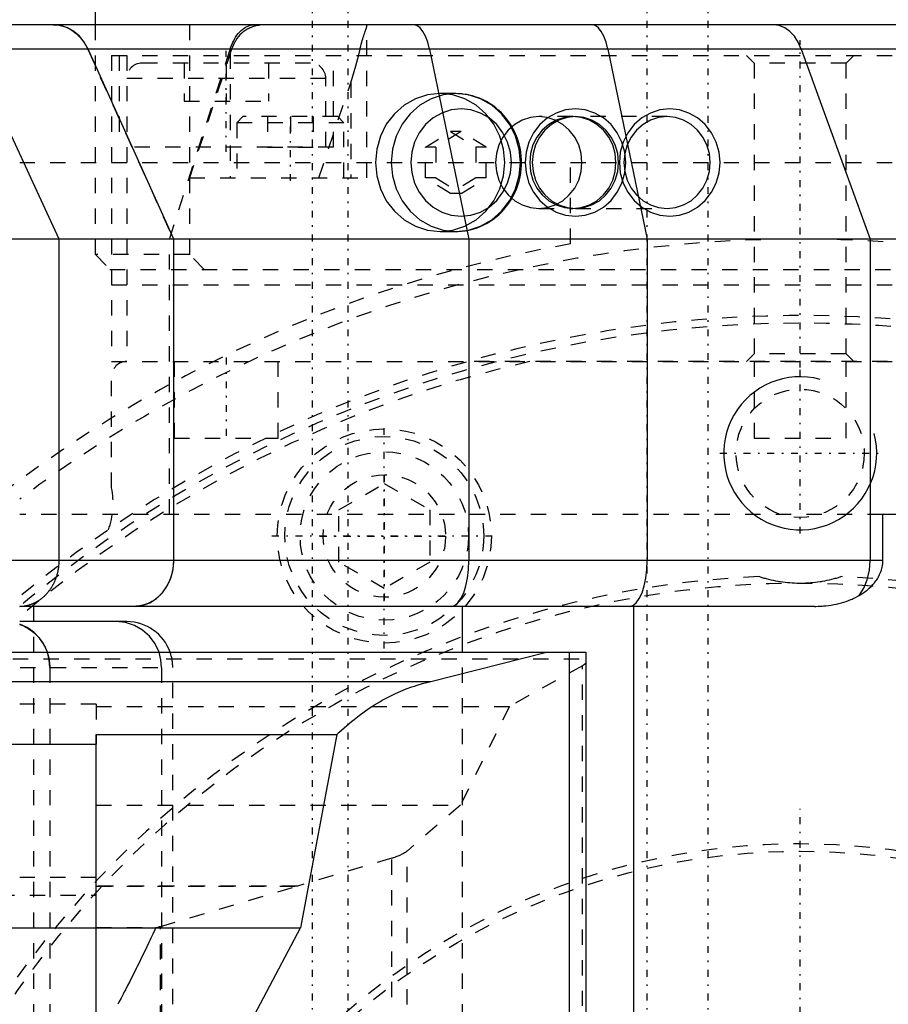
# Model space of a CAD drawing. Extents: x -545 to 345, y -132 to 132.
# Tile 14 of 18: x -51 to 6, y 35 to 99. Entities that reach past the tile are written whole.
import ezdxf

# ---------------------------------------------------------------- set-up
doc = ezdxf.new("R2010")
doc.units = 0
doc.linetypes.add('CENTER', pattern=[1.5, 0.45, -0.5, 0.05, -0.5])
doc.linetypes.add('DASHED', pattern=[2, 1, -1])
for name, color, linetype in [('AM_0', 7, 'CONTINUOUS'), ('AM_10', 7, 'CONTINUOUS'), ('AM_3', 7, 'DASHED'), ('AM_7', 7, 'CENTER')]:
    doc.layers.add(name, color=color, linetype=linetype)

msp = doc.modelspace()

# ---------------------------------------------------------------- linework, layer by layer
at = {"layer": 'AM_0', "color": 7, "linetype": 'CONTINUOUS'}
for p, q in [((-46.045, 99), (-46.045, 131)), ((30.753, 99), (-60.484, 99)), ((17.152, 97.408), (-57.6, 97.408)), ((-48.423, 85), (-54.168, 97.408)), ((-40.931, 85), (-46.526, 97.408)), ((-24.222, 97.408), (-21.644, 85)), ((-12.569, 97.408), (-9.991, 85)), ((0.073, 97.408), (4.573, 85)), ((40, 85), (-50.978, 85)), ((-48.423, 64), (-48.423, 85)), ((-40.931, 64), (-40.931, 85)), ((-21.644, 85), (-21.644, 64)), ((-9.991, 85), (-9.991, 64)), ((4.573, 85), (4.573, 64)), ((5.406, 64), (5.406, 67)), ((55.156, 67), (5.406, 67)), ((5.406, 64), (-50.981, 64)), ((0.936, 61), (-51, 61)), ((-50.077, 60), (-50.077, 61)), ((-22.067, 58), (-22.067, 61)), ((-10.88, -61), (-10.88, 61)), ((-44, 60), (-51, 60)), ((-55.804, 58), (-14, 58)), ((-24.138, 56.082), (-16.576, 58)), ((-15.072, -58), (-15.072, 58)), ((-14, 58), (-14, -58)), ((-64.966, 56.082), (-24.138, 56.082)), ((-46, 52.625), (-30.281, 52.625)), ((-46, 21.693), (-46, 52.625)), ((-30.281, 52.625), (-32.649, 40)), ((-83.082, 51.99), (-46, 51.99)), ((-155, 40), (-32.649, 40)), ((-37.845, 30.182), (-32.649, 40))]:
    msp.add_line(p, q, dxfattribs=at)
for points in [[(-46.526, 97.408), (-46.777, 97.861), (-47.092, 98.253), (-47.462, 98.572), (-47.875, 98.807), (-48.316, 98.951), (-48.772, 99)], [(-24.222, 97.408), (-24.338, 97.861), (-24.483, 98.253), (-24.653, 98.572), (-24.843, 98.807), (-25.047, 98.951), (-25.257, 99)], [(-12.569, 97.408), (-12.684, 97.861), (-12.829, 98.253), (-13, 98.572), (-13.19, 98.807), (-13.393, 98.951), (-13.603, 99)], [(0.073, 97.408), (-0.128, 97.861), (-0.382, 98.253), (-0.68, 98.572), (-1.011, 98.807), (-1.366, 98.951), (-1.733, 99)], [(-43.475, 61), (-42.979, 61.058), (-42.502, 61.228), (-42.062, 61.506), (-41.676, 61.879), (-41.36, 62.333), (-41.125, 62.852), (-40.98, 63.415), (-40.931, 64)], [(-22.816, 61), (-22.588, 61.058), (-22.368, 61.228), (-22.165, 61.506), (-21.988, 61.879), (-21.842, 62.333), (-21.733, 62.852), (-21.667, 63.415), (-21.644, 64)], [(-11.163, 61), (-10.934, 61.058), (-10.714, 61.228), (-10.512, 61.506), (-10.334, 61.879), (-10.188, 62.333), (-10.08, 62.852), (-10.013, 63.415), (-9.991, 64)], [(3.848, 61.71), (4.154, 62.181), (4.383, 62.738), (4.525, 63.354), (4.573, 64)], [(-41.896, 58), (-42.156, 58.555), (-42.522, 59.045), (-42.979, 59.449), (-43.507, 59.751), (-44.086, 59.937), (-44.689, 60)], [(-49.19, 58), (-49.41, 58.486), (-49.712, 58.925), (-50.085, 59.303), (-50.519, 59.608), (-51, 59.83)]]:
    msp.add_lwpolyline(points, dxfattribs=at)
for points in [[(-51, 61, 0), (-50.981, 61.001, 0), (-50.943, 61.002, 0), (-50.906, 61.004, 0), (-50.887, 61.005, 0), (-50.868, 61.006, 0), (-50.83, 61.009, 0), (-50.793, 61.013, 0), (-50.755, 61.017, 0), (-50.718, 61.022, 0), (-50.681, 61.028, 0), (-50.662, 61.031, 0), (-50.643, 61.034, 0), (-50.606, 61.04, 0), (-50.569, 61.048, 0), (-50.532, 61.056, 0), (-50.496, 61.064, 0), (-50.459, 61.074, 0), (-50.44, 61.078, 0), (-50.422, 61.083, 0), (-50.386, 61.094, 0), (-50.349, 61.105, 0), (-50.331, 61.111, 0), (-50.313, 61.117, 0), (-50.277, 61.129, 0), (-50.241, 61.142, 0), (-50.223, 61.148, 0), (-50.205, 61.155, 0), (-50.17, 61.169, 0), (-50.134, 61.184, 0), (-50.099, 61.199, 0), (-50.064, 61.215, 0), (-50.029, 61.231, 0), (-50.011, 61.24, 0), (-49.994, 61.248, 0), (-49.959, 61.266, 0), (-49.925, 61.284, 0), (-49.891, 61.302, 0), (-49.857, 61.322, 0), (-49.824, 61.341, 0), (-49.807, 61.352, 0), (-49.791, 61.362, 0), (-49.758, 61.383, 0), (-49.725, 61.404, 0), (-49.693, 61.426, 0), (-49.66, 61.448, 0), (-49.629, 61.471, 0), (-49.613, 61.483, 0), (-49.597, 61.495, 0), (-49.566, 61.519, 0), (-49.535, 61.543, 0), (-49.504, 61.569, 0), (-49.474, 61.594, 0), (-49.444, 61.62, 0), (-49.429, 61.633, 0), (-49.414, 61.647, 0), (-49.385, 61.674, 0), (-49.356, 61.701, 0), (-49.327, 61.729, 0), (-49.299, 61.758, 0), (-49.271, 61.787, 0), (-49.257, 61.802, 0), (-49.243, 61.816, 0), (-49.216, 61.846, 0), (-49.189, 61.877, 0), (-49.176, 61.892, 0), (-49.163, 61.908, 0), (-49.136, 61.939, 0), (-49.111, 61.971, 0), (-49.098, 61.987, 0), (-49.085, 62.003, 0), (-49.06, 62.035, 0), (-49.036, 62.068, 0), (-49.012, 62.101, 0), (-48.988, 62.135, 0), (-48.965, 62.169, 0), (-48.954, 62.186, 0), (-48.942, 62.204, 0), (-48.92, 62.238, 0), (-48.898, 62.274, 0), (-48.877, 62.309, 0), (-48.856, 62.345, 0), (-48.835, 62.381, 0), (-48.825, 62.399, 0), (-48.815, 62.418, 0), (-48.796, 62.455, 0), (-48.777, 62.492, 0), (-48.758, 62.529, 0), (-48.74, 62.567, 0), (-48.722, 62.605, 0), (-48.713, 62.625, 0), (-48.705, 62.644, 0), (-48.688, 62.683, 0), (-48.672, 62.722, 0), (-48.656, 62.761, 0), (-48.64, 62.801, 0), (-48.626, 62.841, 0), (-48.618, 62.861, 0), (-48.611, 62.881, 0), (-48.597, 62.921, 0), (-48.584, 62.962, 0), (-48.571, 63.002, 0), (-48.559, 63.043, 0), (-48.547, 63.084, 0), (-48.542, 63.105, 0), (-48.536, 63.126, 0), (-48.525, 63.167, 0), (-48.515, 63.209, 0), (-48.51, 63.23, 0), (-48.505, 63.251, 0), (-48.496, 63.293, 0), (-48.488, 63.335, 0), (-48.484, 63.356, 0), (-48.48, 63.377, 0), (-48.472, 63.419, 0), (-48.465, 63.462, 0), (-48.459, 63.504, 0), (-48.453, 63.547, 0), (-48.447, 63.59, 0), (-48.445, 63.611, 0), (-48.442, 63.633, 0), (-48.438, 63.676, 0), (-48.434, 63.719, 0), (-48.431, 63.762, 0), (-48.428, 63.805, 0), (-48.426, 63.848, 0), (-48.425, 63.87, 0), (-48.424, 63.892, 0), (-48.423, 63.935, 0), (-48.423, 63.978, 0), (-48.423, 64, 0)], [(3.848, 61.71, 0), (3.928, 61.757, 0), (4.084, 61.856, 0), (4.232, 61.959, 0), (4.303, 62.013, 0), (4.372, 62.068, 0), (4.505, 62.181, 0), (4.63, 62.298, 0), (4.746, 62.419, 0), (4.853, 62.544, 0), (4.952, 62.672, 0), (4.998, 62.738, 0), (5.041, 62.804, 0), (5.121, 62.938, 0), (5.191, 63.074, 0), (5.252, 63.213, 0), (5.303, 63.354, 0), (5.343, 63.496, 0), (5.36, 63.567, 0), (5.374, 63.639, 0), (5.387, 63.723, 0), (5.39, 63.747, 0), (5.393, 63.771, 0), (5.395, 63.783, 0), (5.396, 63.795, 0), (5.398, 63.819, 0), (5.4, 63.843, 0), (5.402, 63.867, 0), (5.403, 63.891, 0), (5.404, 63.916, 0), (5.405, 63.928, 0), (5.405, 63.94, 0), (5.406, 63.964, 0), (5.406, 63.988, 0), (5.406, 64, 0)], [(0.936, 61, 0), (1.016, 61, 0), (1.179, 61.004, 0), (1.345, 61.012, 0), (1.429, 61.017, 0), (1.514, 61.024, 0), (1.685, 61.04, 0), (1.856, 61.061, 0), (2.027, 61.086, 0), (2.197, 61.116, 0), (2.365, 61.151, 0), (2.448, 61.169, 0), (2.53, 61.189, 0), (2.691, 61.232, 0), (2.847, 61.278, 0), (2.999, 61.327, 0), (3.153, 61.382, 0), (3.309, 61.444, 0), (3.387, 61.478, 0), (3.465, 61.513, 0), (3.62, 61.587, 0), (3.773, 61.667, 0), (3.848, 61.71, 0)], [(-51, 59.824, 0), (-50.933, 59.799, 0), (-50.804, 59.745, 0), (-50.674, 59.683, 0), (-50.609, 59.649, 0), (-50.544, 59.613, 0), (-50.415, 59.535, 0), (-50.29, 59.45, 0), (-50.17, 59.359, 0), (-50.056, 59.264, 0), (-49.95, 59.166, 0), (-49.9, 59.117, 0), (-49.852, 59.066, 0), (-49.755, 58.958, 0), (-49.662, 58.842, 0), (-49.572, 58.72, 0), (-49.489, 58.593, 0), (-49.413, 58.463, 0), (-49.378, 58.397, 0), (-49.344, 58.331, 0), (-49.284, 58.199, 0), (-49.231, 58.068, 0), (-49.207, 58, 0)], [(-30.281, 52.625, 0), (-30.123, 52.775, 0), (-29.803, 53.066, 0), (-29.48, 53.346, 0), (-29.317, 53.481, 0), (-29.154, 53.614, 0), (-28.824, 53.869, 0), (-28.492, 54.112, 0), (-28.156, 54.343, 0), (-27.818, 54.562, 0), (-27.477, 54.768, 0), (-27.306, 54.866, 0), (-27.134, 54.961, 0), (-26.788, 55.141, 0), (-26.44, 55.309, 0), (-26.09, 55.464, 0), (-25.739, 55.606, 0), (-25.385, 55.735, 0), (-25.208, 55.794, 0), (-25.031, 55.85, 0), (-24.674, 55.953, 0), (-24.317, 56.042, 0), (-24.138, 56.082, 0)]]:
    msp.add_polyline3d(points, dxfattribs=at)
msp.add_arc((-44, 57), 3, 19.47122, 90, dxfattribs=at)
at = {"layer": 'AM_10', "color": 7, "linetype": 'CONTINUOUS'}
msp.add_arc((0, 71), 5, 75, 15, dxfattribs=at)
at = {"layer": 'AM_3', "color": 6, "linetype": 'DASHED'}
for p, q in [((-39.889, 84), (-39.889, 131)), ((-46.045, 84), (-46.045, 99)), ((-28.31, 89), (-28.31, 98.943)), ((-46.554, 97.408), (-40.953, 85)), ((-41.211, 85), (-37.249, 97.408)), ((-37.152, 97.408), (-39.907, 89)), ((-45, 97), (-45, 77)), ((-45, 97), (33.619, 97)), ((-44.5, 97), (-44.5, 91)), ((-44, 97), (-44, 77)), ((-37.25, 97.115), (-37.25, 89)), ((-30.5, 91), (-30.5, 97)), ((-3.5, 97), (-3, 96.5)), ((3, 96.5), (3.5, 97)), ((-32, 96.5), (-43, 96.5)), ((-40.25, 96.5), (-40.25, 94)), ((-37.5, 96.5), (-37.5, 94)), ((-34.75, 96.5), (-34.75, 94)), ((-3, 96.5), (-3, 77.5)), ((3, 96.5), (-3, 96.5)), ((3, 77.5), (3, 96.5)), ((-31, 95.5), (-44, 95.5)), ((-31, 91), (-31, 95.5)), ((-31.449, 89), (-29.37, 95.217)), ((-29.37, 95.217), (-29.37, 89)), ((-40.25, 94), (-34.75, 94)), ((-22.501, 94.5), (-23.527, 94.5)), ((-36.41, 93), (-36.81, 92.6)), ((-30.21, 93), (-36.41, 93)), ((-34.8, 93), (-34.8, 91)), ((-33.31, 93), (-33.31, 91)), ((-31.82, 93), (-31.82, 91)), ((-29.81, 92.6), (-30.21, 93)), ((-14.857, 93), (-17.08, 93)), ((-8.7, 93), (-14.686, 93)), ((-36.81, 92.6), (-36.81, 89)), ((-29.81, 92.6), (-36.81, 92.6)), ((-29.81, 89), (-29.81, 92.6)), ((-24.487, 91.01), (-22.843, 92.021)), ((-22.159, 92.021), (-23.803, 91.01)), ((-22.843, 92.021), (-21.198, 91.01)), ((-22.159, 92.021), (-22.843, 92.021)), ((-20.514, 91.01), (-22.159, 92.021)), ((-30.5, 91), (-44.5, 91)), ((-34.8, 91), (-31.82, 91)), ((-24.487, 88.99), (-24.487, 91.01)), ((-23.803, 91.01), (-24.487, 91.01)), ((-23.803, 91.01), (-23.803, 88.99)), ((-21.198, 91.01), (-21.198, 88.99)), ((-20.514, 91.01), (-21.198, 91.01)), ((-20.514, 88.99), (-20.514, 91.01)), ((-75, 90), (52.201, 90)), ((-15, 84.682), (-15, 90)), ((-39.907, 89), (-28.31, 89)), ((-23.803, 88.99), (-24.487, 88.99)), ((-22.843, 87.979), (-24.487, 88.99)), ((-23.803, 88.99), (-22.159, 87.979)), ((-21.198, 88.99), (-22.843, 87.979)), ((-22.159, 87.979), (-20.514, 88.99)), ((-20.514, 88.99), (-21.198, 88.99)), ((-22.159, 87.979), (-22.843, 87.979)), ((-17.08, 87), (-14.857, 87)), ((-14.686, 87), (-8.7, 87)), ((-50.978, 85), (-149.051, 85)), ((-41.211, 67), (-41.211, 85)), ((-40.953, 85), (-40.953, 64)), ((-23.527, 85.5), (-22.501, 85.5)), ((-39.889, 84), (-46.045, 84)), ((-46.045, 84), (-45.105, 83)), ((-38.949, 83), (-39.889, 84)), ((-45.105, 83), (45, 83)), ((-45, 82), (45, 82)), ((-3, 77.5), (-3.5, 77)), ((3, 77.5), (-3, 77.5)), ((3.5, 77), (3, 77.5)), ((-45, 77), (40, 77)), ((-40.9, 77), (-40.9, 72)), ((-34.1, 72), (-34.1, 77)), ((21.703, 77), (-21.703, 77)), ((-3, 77), (-3, 72)), ((3, 72), (3, 77)), ((-45, 68.74), (-45, 76)), ((-40.9, 72), (-34.1, 72)), ((-3, 72), (3, 72)), ((-30.144, 67.313), (-27.174, 69.028)), ((-27.174, 69.028), (-24.204, 67.313)), ((5.406, 67), (-51, 67)), ((-30.144, 63.884), (-30.144, 67.313)), ((-24.204, 67.313), (-24.204, 63.884)), ((-50.981, 64), (-149.054, 64)), ((-27.174, 62.169), (-30.144, 63.884)), ((-24.204, 63.884), (-27.174, 62.169)), ((-50.077, -60), (-50.077, 60)), ((-22.067, -58), (-22.067, 58)), ((-57.438, 57.58), (-14, 57.58)), ((-158.966, 57), (-41, 57)), ((-49.037, 57), (-49.037, -57)), ((-49.021, 57), (-49.021, -57)), ((-41.726, 57), (-41.726, -57)), ((-41, -57), (-41, 57)), ((-14.232, 57.113), (-18.998, 54.46)), ((-14.232, -57.113), (-14.232, 57.113)), ((-46, 54.611), (-70.652, 54.611)), ((-46, 54.611), (-46, 51.99)), ((-46, 54.46), (-18.998, 54.46)), ((-18.998, 54.46), (-22.207, 48)), ((-46, 48), (-22.207, 48)), ((-22.207, 48), (-25.685, 45.014)), ((-26.676, 44.544), (-32.856, 42.72)), ((-26.676, -44.544), (-26.676, 44.544)), ((-25.685, -45.014), (-25.685, 45.014)), ((-46, 43.273), (-160.966, 43.273)), ((-46, 42.72), (-32.856, 42.72)), ((-32.877, 42.719), (-46, 42.719)), ((-41.808, 40.086), (-32.877, 42.719)), ((-32.856, 42.72), (-32.877, 42.719)), ((-128.339, 42.13), (-46, 42.13)), ((-46, 40.007), (-42.104, 40.007)), ((-41.808, -40.086), (-41.808, 40.086))]:
    msp.add_line(p, q, dxfattribs=at)
for points in [[(-23.527, 94.5), (-24.352, 94.414), (-25.145, 94.157), (-25.876, 93.742), (-26.517, 93.182), (-27.043, 92.5), (-27.433, 91.722), (-27.674, 90.878), (-27.755, 90), (-27.674, 89.122), (-27.433, 88.278), (-27.043, 87.5), (-26.517, 86.818), (-25.876, 86.258), (-25.145, 85.843), (-24.352, 85.586), (-23.527, 85.5), (-22.702, 85.586), (-21.908, 85.843), (-21.177, 86.258), (-20.537, 86.818), (-20.011, 87.5), (-19.62, 88.278), (-19.379, 89.122), (-19.298, 90), (-19.379, 90.878), (-19.62, 91.722), (-20.011, 92.5), (-20.537, 93.182), (-21.177, 93.742), (-21.908, 94.157), (-22.702, 94.414)], [(-22.501, 85.5), (-21.676, 85.586), (-20.882, 85.843), (-20.151, 86.258), (-19.511, 86.818), (-18.985, 87.5), (-18.594, 88.278), (-18.353, 89.122), (-18.272, 90), (-18.353, 90.878), (-18.594, 91.722), (-18.985, 92.5), (-19.511, 93.182), (-20.151, 93.742), (-20.882, 94.157), (-21.676, 94.414), (-22.501, 94.5), (-23.326, 94.414), (-24.119, 94.157), (-24.85, 93.742), (-25.491, 93.182), (-26.017, 92.5), (-26.407, 91.722), (-26.648, 90.878), (-26.729, 90), (-26.648, 89.122), (-26.407, 88.278), (-26.017, 87.5), (-25.491, 86.818), (-24.85, 86.258), (-24.119, 85.843), (-23.326, 85.586)], [(-22.159, 93.5), (-22.8, 93.433), (-23.417, 93.234), (-23.986, 92.91), (-24.484, 92.475), (-24.893, 91.944), (-25.197, 91.339), (-25.384, 90.683), (-25.447, 90), (-25.384, 89.317), (-25.197, 88.661), (-24.893, 88.056), (-24.484, 87.525), (-23.986, 87.09), (-23.417, 86.766), (-22.8, 86.567), (-22.159, 86.5), (-21.517, 86.567), (-20.9, 86.766), (-20.331, 87.09), (-19.833, 87.525), (-19.424, 88.056), (-19.12, 88.661), (-18.933, 89.317), (-18.87, 90), (-18.933, 90.683), (-19.12, 91.339), (-19.424, 91.944), (-19.833, 92.475), (-20.331, 92.91), (-20.9, 93.234), (-21.517, 93.433)], [(-14.686, 86.5), (-14.044, 86.567), (-13.427, 86.766), (-12.858, 87.09), (-12.36, 87.525), (-11.951, 88.056), (-11.647, 88.661), (-11.46, 89.317), (-11.397, 90), (-11.46, 90.683), (-11.647, 91.339), (-11.951, 91.944), (-12.36, 92.475), (-12.858, 92.91), (-13.427, 93.234), (-14.044, 93.433), (-14.686, 93.5), (-15.327, 93.433), (-15.944, 93.234), (-16.513, 92.91), (-17.011, 92.475), (-17.42, 91.944), (-17.724, 91.339), (-17.911, 90.683), (-17.974, 90), (-17.911, 89.317), (-17.724, 88.661), (-17.42, 88.056), (-17.011, 87.525), (-16.513, 87.09), (-15.944, 86.766), (-15.327, 86.567)], [(-8.529, 86.5), (-7.888, 86.567), (-7.271, 86.766), (-6.702, 87.09), (-6.204, 87.525), (-5.795, 88.056), (-5.491, 88.661), (-5.303, 89.317), (-5.24, 90), (-5.303, 90.683), (-5.491, 91.339), (-5.795, 91.944), (-6.204, 92.475), (-6.702, 92.91), (-7.271, 93.234), (-7.888, 93.433), (-8.529, 93.5), (-9.171, 93.433), (-9.788, 93.234), (-10.356, 92.91), (-10.855, 92.475), (-11.264, 91.944), (-11.568, 91.339), (-11.755, 90.683), (-11.818, 90), (-11.755, 89.317), (-11.568, 88.661), (-11.264, 88.056), (-10.855, 87.525), (-10.356, 87.09), (-9.788, 86.766), (-9.171, 86.567)], [(-17.08, 87), (-16.53, 87.058), (-16.001, 87.228), (-15.513, 87.506), (-15.086, 87.879), (-14.736, 88.333), (-14.475, 88.852), (-14.315, 89.415), (-14.261, 90), (-14.315, 90.585), (-14.475, 91.148), (-14.736, 91.667), (-15.086, 92.121), (-15.513, 92.494), (-16.001, 92.772), (-16.53, 92.942), (-17.08, 93), (-17.63, 92.942), (-18.158, 92.772), (-18.646, 92.494), (-19.073, 92.121), (-19.424, 91.667), (-19.684, 91.148), (-19.845, 90.585), (-19.899, 90), (-19.845, 89.415), (-19.684, 88.852), (-19.424, 88.333), (-19.073, 87.879), (-18.646, 87.506), (-18.158, 87.228), (-17.63, 87.058)], [(-14.857, 87), (-14.307, 87.058), (-13.778, 87.228), (-13.29, 87.506), (-12.863, 87.879), (-12.513, 88.333), (-12.252, 88.852), (-12.092, 89.415), (-12.037, 90), (-12.092, 90.585), (-12.252, 91.148), (-12.513, 91.667), (-12.863, 92.121), (-13.29, 92.494), (-13.778, 92.772), (-14.307, 92.942), (-14.857, 93), (-15.407, 92.942), (-15.935, 92.772), (-16.423, 92.494), (-16.85, 92.121), (-17.201, 91.667), (-17.461, 91.148), (-17.621, 90.585), (-17.676, 90), (-17.621, 89.415), (-17.461, 88.852), (-17.201, 88.333), (-16.85, 87.879), (-16.423, 87.506), (-15.935, 87.228), (-15.407, 87.058)], [(-14.686, 87), (-14.136, 87.058), (-13.607, 87.228), (-13.119, 87.506), (-12.692, 87.879), (-12.342, 88.333), (-12.081, 88.852), (-11.921, 89.415), (-11.866, 90), (-11.921, 90.585), (-12.081, 91.148), (-12.342, 91.667), (-12.692, 92.121), (-13.119, 92.494), (-13.607, 92.772), (-14.136, 92.942), (-14.686, 93), (-15.235, 92.942), (-15.764, 92.772), (-16.252, 92.494), (-16.679, 92.121), (-17.029, 91.667), (-17.29, 91.148), (-17.45, 90.585), (-17.505, 90), (-17.45, 89.415), (-17.29, 88.852), (-17.029, 88.333), (-16.679, 87.879), (-16.252, 87.506), (-15.764, 87.228), (-15.235, 87.058)], [(-8.7, 87), (-8.15, 87.058), (-7.621, 87.228), (-7.134, 87.506), (-6.707, 87.879), (-6.356, 88.333), (-6.096, 88.852), (-5.935, 89.415), (-5.881, 90), (-5.935, 90.585), (-6.096, 91.148), (-6.356, 91.667), (-6.707, 92.121), (-7.134, 92.494), (-7.621, 92.772), (-8.15, 92.942), (-8.7, 93), (-9.25, 92.942), (-9.779, 92.772), (-10.266, 92.494), (-10.694, 92.121), (-11.044, 91.667), (-11.305, 91.148), (-11.465, 90.585), (-11.519, 90), (-11.465, 89.415), (-11.305, 88.852), (-11.044, 88.333), (-10.694, 87.879), (-10.266, 87.506), (-9.779, 87.228), (-9.25, 87.058)]]:
    msp.add_lwpolyline(points, close=True, dxfattribs=at)
for points in [[(-49.021, 57), (-49.064, 57.507), (-49.19, 58)], [(-41.726, 57), (-41.769, 57.507), (-41.896, 58)]]:
    msp.add_lwpolyline(points, dxfattribs=at)
for points in [[(-48.803, 99, 0), (-48.73, 98.999, 0), (-48.579, 98.988, 0), (-48.425, 98.967, 0), (-48.348, 98.952, 0), (-48.271, 98.934, 0), (-48.119, 98.89, 0), (-47.973, 98.836, 0), (-47.835, 98.775, 0), (-47.7, 98.704, 0), (-47.564, 98.621, 0), (-47.497, 98.575, 0), (-47.43, 98.527, 0), (-47.301, 98.422, 0), (-47.178, 98.31, 0), (-47.064, 98.192, 0), (-46.961, 98.071, 0), (-46.86, 97.939, 0), (-46.811, 97.869, 0), (-46.764, 97.797, 0), (-46.674, 97.646, 0), (-46.592, 97.488, 0), (-46.554, 97.408, 0)], [(-37.249, 97.408, 0), (-37.223, 97.488, 0), (-37.166, 97.641, 0), (-37.104, 97.789, 0), (-37.071, 97.861, 0), (-37.037, 97.93, 0), (-36.965, 98.065, 0), (-36.888, 98.192, 0), (-36.807, 98.311, 0), (-36.721, 98.422, 0), (-36.631, 98.524, 0), (-36.585, 98.571, 0), (-36.538, 98.617, 0), (-36.442, 98.7, 0), (-36.343, 98.774, 0), (-36.242, 98.838, 0), (-36.138, 98.891, 0), (-36.032, 98.934, 0), (-35.979, 98.951, 0), (-35.926, 98.966, 0), (-35.818, 98.988, 0), (-35.709, 98.999, 0), (-35.655, 99, 0)], [(-34.848, 99, 0), (-34.938, 98.999, 0), (-35.117, 98.99, 0), (-35.292, 98.973, 0), (-35.377, 98.96, 0), (-35.462, 98.945, 0), (-35.627, 98.908, 0), (-35.788, 98.86, 0), (-35.879, 98.827, 0), (-35.905, 98.817, 0), (-35.93, 98.807, 0), (-35.943, 98.801, 0), (-35.956, 98.796, 0), (-35.981, 98.785, 0), (-36.006, 98.773, 0), (-36.031, 98.762, 0), (-36.055, 98.75, 0), (-36.079, 98.738, 0), (-36.091, 98.731, 0), (-36.103, 98.725, 0), (-36.127, 98.712, 0), (-36.151, 98.699, 0), (-36.174, 98.686, 0), (-36.197, 98.672, 0), (-36.22, 98.658, 0), (-36.232, 98.651, 0), (-36.243, 98.644, 0), (-36.266, 98.629, 0), (-36.288, 98.615, 0), (-36.299, 98.607, 0), (-36.31, 98.599, 0), (-36.332, 98.584, 0), (-36.353, 98.568, 0), (-36.364, 98.56, 0), (-36.375, 98.552, 0), (-36.396, 98.536, 0), (-36.417, 98.519, 0), (-36.488, 98.459, 0), (-36.605, 98.347, 0), (-36.713, 98.225, 0), (-36.812, 98.094, 0), (-36.902, 97.955, 0), (-36.944, 97.882, 0), (-36.984, 97.808, 0), (-37.057, 97.653, 0), (-37.123, 97.492, 0), (-37.152, 97.408, 0)], [(-28.762, 97.408, 0), (-28.747, 97.475, 0), (-28.716, 97.606, 0), (-28.683, 97.732, 0), (-28.666, 97.793, 0), (-28.649, 97.854, 0), (-28.615, 97.971, 0), (-28.58, 98.082, 0), (-28.546, 98.189, 0), (-28.513, 98.289, 0), (-28.481, 98.383, 0), (-28.465, 98.428, 0), (-28.45, 98.471, 0), (-28.422, 98.552, 0), (-28.396, 98.627, 0), (-28.373, 98.695, 0), (-28.353, 98.756, 0), (-28.336, 98.809, 0), (-28.329, 98.834, 0), (-28.323, 98.856, 0), (-28.315, 98.896, 0), (-28.311, 98.929, 0), (-28.31, 98.943, 0)], [(-28.31, 98.943, 0), (-28.31, 98.946, 0), (-28.31, 98.952, 0), (-28.311, 98.958, 0), (-28.311, 98.961, 0), (-28.312, 98.963, 0), (-28.313, 98.968, 0), (-28.314, 98.973, 0), (-28.316, 98.977, 0), (-28.318, 98.981, 0), (-28.32, 98.985, 0), (-28.321, 98.986, 0), (-28.323, 98.988, 0), (-28.325, 98.99, 0), (-28.328, 98.993, 0), (-28.332, 98.995, 0), (-28.335, 98.997, 0), (-28.339, 98.998, 0), (-28.342, 98.998, 0), (-28.344, 98.999, 0), (-28.348, 99, 0), (-28.353, 99, 0), (-28.356, 99, 0)], [(-29.37, 95.217, 0), (-29.25, 95.587, 0), (-29.032, 96.322, 0), (-28.845, 97.046, 0), (-28.762, 97.408, 0)], [(-18.839, 92.344, 0), (-18.904, 92.452, 0), (-19.042, 92.661, 0), (-19.19, 92.862, 0), (-19.269, 92.959, 0), (-19.35, 93.054, 0), (-19.52, 93.236, 0), (-19.7, 93.409, 0), (-19.889, 93.57, 0), (-20.086, 93.72, 0), (-20.291, 93.857, 0), (-20.397, 93.922, 0), (-20.504, 93.983, 0), (-20.722, 94.095, 0), (-20.948, 94.195, 0), (-21.178, 94.281, 0), (-21.413, 94.353, 0), (-21.651, 94.411, 0), (-21.771, 94.434, 0), (-21.892, 94.454, 0), (-22.134, 94.484, 0), (-22.378, 94.498, 0), (-22.501, 94.5, 0)], [(-18.839, 87.656, 0), (-18.773, 87.774, 0), (-18.651, 88.016, 0), (-18.543, 88.265, 0), (-18.494, 88.393, 0), (-18.45, 88.522, 0), (-18.371, 88.783, 0), (-18.308, 89.049, 0), (-18.261, 89.318, 0), (-18.23, 89.589, 0), (-18.214, 89.862, 0), (-18.212, 89.999, 0), (-18.214, 90.136, 0), (-18.229, 90.41, 0), (-18.261, 90.682, 0), (-18.308, 90.951, 0), (-18.371, 91.216, 0), (-18.449, 91.477, 0), (-18.494, 91.606, 0), (-18.542, 91.733, 0), (-18.65, 91.983, 0), (-18.773, 92.226, 0), (-18.839, 92.344, 0)], [(-22.501, 85.5, 0), (-22.378, 85.502, 0), (-22.134, 85.516, 0), (-21.89, 85.546, 0), (-21.77, 85.566, 0), (-21.649, 85.589, 0), (-21.411, 85.648, 0), (-21.176, 85.72, 0), (-20.946, 85.806, 0), (-20.721, 85.905, 0), (-20.501, 86.018, 0), (-20.394, 86.08, 0), (-20.289, 86.144, 0), (-20.084, 86.282, 0), (-19.887, 86.431, 0), (-19.699, 86.592, 0), (-19.52, 86.764, 0), (-19.35, 86.946, 0), (-19.269, 87.041, 0), (-19.19, 87.138, 0), (-19.041, 87.339, 0), (-18.904, 87.548, 0), (-18.839, 87.656, 0)], [(-40.953, 64, 0), (-40.953, 63.979, 0), (-40.954, 63.938, 0), (-40.955, 63.895, 0), (-40.956, 63.874, 0), (-40.956, 63.853, 0), (-40.958, 63.81, 0), (-40.961, 63.767, 0), (-40.964, 63.723, 0), (-40.968, 63.679, 0), (-40.972, 63.635, 0), (-40.975, 63.613, 0), (-40.977, 63.591, 0), (-40.983, 63.547, 0), (-40.989, 63.503, 0), (-40.995, 63.458, 0), (-41.002, 63.414, 0), (-41.01, 63.37, 0), (-41.014, 63.349, 0), (-41.018, 63.327, 0), (-41.027, 63.283, 0), (-41.036, 63.24, 0), (-41.041, 63.218, 0), (-41.046, 63.197, 0), (-41.057, 63.154, 0), (-41.067, 63.112, 0), (-41.073, 63.091, 0), (-41.079, 63.071, 0), (-41.09, 63.029, 0), (-41.102, 62.989, 0), (-41.115, 62.949, 0), (-41.128, 62.909, 0), (-41.141, 62.871, 0), (-41.147, 62.851, 0), (-41.154, 62.832, 0), (-41.168, 62.794, 0), (-41.183, 62.756, 0), (-41.198, 62.717, 0), (-41.214, 62.678, 0), (-41.23, 62.639, 0), (-41.239, 62.62, 0), (-41.248, 62.6, 0), (-41.265, 62.562, 0), (-41.284, 62.523, 0), (-41.302, 62.484, 0), (-41.322, 62.446, 0), (-41.342, 62.408, 0), (-41.352, 62.389, 0), (-41.362, 62.37, 0), (-41.383, 62.333, 0), (-41.404, 62.296, 0), (-41.426, 62.259, 0), (-41.449, 62.223, 0), (-41.471, 62.187, 0), (-41.483, 62.169, 0), (-41.494, 62.152, 0), (-41.518, 62.117, 0), (-41.541, 62.083, 0), (-41.565, 62.049, 0), (-41.589, 62.017, 0), (-41.614, 61.985, 0), (-41.626, 61.969, 0), (-41.638, 61.953, 0), (-41.663, 61.923, 0), (-41.688, 61.893, 0), (-41.7, 61.878, 0), (-41.712, 61.864, 0), (-41.738, 61.835, 0), (-41.764, 61.806, 0), (-41.777, 61.791, 0), (-41.79, 61.777, 0), (-41.818, 61.748, 0), (-41.845, 61.72, 0), (-41.874, 61.691, 0), (-41.903, 61.664, 0), (-41.932, 61.636, 0), (-41.947, 61.622, 0), (-41.962, 61.609, 0), (-41.993, 61.582, 0), (-42.023, 61.556, 0), (-42.054, 61.53, 0), (-42.086, 61.505, 0), (-42.118, 61.481, 0), (-42.134, 61.468, 0), (-42.15, 61.456, 0), (-42.182, 61.433, 0), (-42.215, 61.41, 0), (-42.247, 61.388, 0), (-42.28, 61.367, 0), (-42.313, 61.346, 0), (-42.33, 61.336, 0), (-42.346, 61.326, 0), (-42.379, 61.306, 0), (-42.412, 61.288, 0), (-42.445, 61.27, 0), (-42.478, 61.253, 0), (-42.51, 61.236, 0), (-42.526, 61.228, 0), (-42.542, 61.22, 0), (-42.575, 61.205, 0), (-42.609, 61.19, 0), (-42.643, 61.175, 0), (-42.677, 61.161, 0), (-42.712, 61.147, 0), (-42.73, 61.141, 0), (-42.747, 61.134, 0), (-42.783, 61.121, 0), (-42.819, 61.109, 0), (-42.838, 61.103, 0), (-42.856, 61.098, 0), (-42.893, 61.087, 0), (-42.929, 61.076, 0), (-42.948, 61.071, 0), (-42.967, 61.067, 0), (-43.004, 61.058, 0), (-43.041, 61.049, 0), (-43.079, 61.041, 0), (-43.116, 61.034, 0), (-43.154, 61.028, 0), (-43.172, 61.025, 0), (-43.191, 61.022, 0), (-43.228, 61.017, 0), (-43.265, 61.013, 0), (-43.302, 61.009, 0), (-43.339, 61.006, 0), (-43.376, 61.004, 0), (-43.394, 61.003, 0), (-43.412, 61.002, 0), (-43.448, 61.001, 0), (-43.483, 61, 0), (-43.5, 61, 0)], [(0, 62.5, 0), (-0.075, 62.5, 0), (-0.226, 62.503, 0), (-0.378, 62.508, 0), (-0.454, 62.512, 0), (-0.53, 62.517, 0), (-0.683, 62.527, 0), (-0.836, 62.541, 0), (-0.989, 62.558, 0), (-1.141, 62.577, 0), (-1.294, 62.599, 0), (-1.37, 62.611, 0), (-1.446, 62.624, 0), (-1.598, 62.652, 0), (-1.749, 62.682, 0), (-1.9, 62.715, 0), (-2.049, 62.751, 0), (-2.197, 62.789, 0), (-2.271, 62.809, 0), (-2.344, 62.83, 0), (-2.489, 62.873, 0), (-2.634, 62.918, 0), (-2.705, 62.942, 0)], [(2.705, 62.942, 0), (2.634, 62.918, 0), (2.489, 62.873, 0), (2.344, 62.83, 0), (2.271, 62.809, 0), (2.197, 62.789, 0), (2.049, 62.751, 0), (1.9, 62.715, 0), (1.749, 62.682, 0), (1.598, 62.652, 0), (1.446, 62.624, 0), (1.37, 62.611, 0), (1.294, 62.599, 0), (1.141, 62.577, 0), (0.989, 62.558, 0), (0.836, 62.541, 0), (0.683, 62.527, 0), (0.53, 62.517, 0), (0.454, 62.512, 0), (0.378, 62.508, 0), (0.226, 62.503, 0), (0.075, 62.5, 0), (0, 62.5, 0)], [(-49.207, 58, 0), (-49.198, 57.974, 0), (-49.18, 57.921, 0), (-49.163, 57.867, 0), (-49.155, 57.839, 0), (-49.148, 57.812, 0), (-49.133, 57.757, 0), (-49.119, 57.701, 0), (-49.106, 57.644, 0), (-49.094, 57.588, 0), (-49.084, 57.531, 0), (-49.079, 57.502, 0), (-49.074, 57.474, 0), (-49.066, 57.417, 0), (-49.058, 57.36, 0), (-49.052, 57.303, 0), (-49.047, 57.247, 0), (-49.043, 57.191, 0), (-49.041, 57.163, 0), (-49.04, 57.135, 0), (-49.038, 57.081, 0), (-49.037, 57.027, 0), (-49.037, 57, 0)], [(-14, 57.38, 0), (-14, 57.372, 0), (-14.002, 57.357, 0), (-14.005, 57.342, 0), (-14.007, 57.334, 0), (-14.009, 57.327, 0), (-14.015, 57.312, 0), (-14.022, 57.297, 0), (-14.031, 57.282, 0), (-14.041, 57.267, 0), (-14.052, 57.252, 0), (-14.058, 57.244, 0), (-14.065, 57.237, 0), (-14.08, 57.222, 0), (-14.095, 57.207, 0), (-14.113, 57.193, 0), (-14.131, 57.178, 0), (-14.151, 57.163, 0), (-14.162, 57.156, 0), (-14.173, 57.149, 0), (-14.195, 57.134, 0), (-14.22, 57.12, 0), (-14.232, 57.113, 0)], [(-25.685, 45.014, 0), (-25.702, 44.999, 0), (-25.739, 44.97, 0), (-25.778, 44.941, 0), (-25.799, 44.927, 0), (-25.82, 44.912, 0), (-25.864, 44.884, 0), (-25.911, 44.856, 0), (-25.959, 44.829, 0), (-26.011, 44.801, 0), (-26.064, 44.775, 0), (-26.091, 44.761, 0), (-26.119, 44.748, 0), (-26.177, 44.722, 0), (-26.237, 44.697, 0), (-26.299, 44.672, 0), (-26.363, 44.647, 0), (-26.429, 44.623, 0), (-26.463, 44.612, 0), (-26.497, 44.6, 0), (-26.568, 44.577, 0), (-26.639, 44.555, 0), (-26.676, 44.544, 0)], [(-42.104, 40.007, 0), (-42.167, 39.868, 0), (-42.294, 39.589, 0), (-42.424, 39.309, 0), (-42.49, 39.169, 0), (-42.557, 39.028, 0), (-42.691, 38.746, 0), (-42.828, 38.464, 0), (-42.966, 38.181, 0), (-43.106, 37.898, 0), (-43.246, 37.616, 0), (-43.317, 37.475, 0), (-43.387, 37.334, 0), (-43.529, 37.053, 0), (-43.671, 36.773, 0), (-43.814, 36.494, 0), (-43.955, 36.217, 0), (-44.097, 35.942, 0), (-44.167, 35.805, 0), (-44.238, 35.669, 0), (-44.377, 35.398, 0), (-44.515, 35.13, 0), (-44.584, 34.997, 0)], [(-42.104, 40.007, 0), (-42.053, 40.02, 0), (-41.953, 40.046, 0), (-41.856, 40.073, 0), (-41.808, 40.086, 0)]]:
    msp.add_polyline3d(points, dxfattribs=at)
for centre, radius in [((0, 71), 4.188), ((-27.174, 65.598), 7), ((-27.174, 65.598), 6.5), ((-27.174, 65.598), 5.5), ((-27.171, 65.595), 4), ((0, 0), 45.5), ((0, 0), 45), ((0, 0), 45)]:
    msp.add_circle(centre, radius, dxfattribs=at)
for centre, radius, start, end in [((-43, 95.5), 1, 90, 180), ((-32, 95.5), 1, 0, 90), ((0, 0), 85, 58.03428, 126.8699), ((0, 0), 86, 100.04483, 259.95517), ((0, 0), 80, 60, 129.60565), ((0, 0), 79.5, 59.79173, 300.20827), ((0, 0), 79, 102.91991, 130.2084), ((-44, 76), 1, 90, 180), ((-49.896, 67.726), 5, 339.87686, 11.695), ((0, 0), 63, 92.46084, 178.18078), ((0, 0), 62.5, 45.28541, 178.16622), ((0, 0), 63, 47.47636, 87.53916), ((-44, 57), 3, 0, 19.47122), ((0, 0), 62.5, 181.83378, 44.71459)]:
    msp.add_arc(centre, radius, start, end, dxfattribs=at)
at = {"layer": 'AM_7', "color": 4, "linetype": 'CENTER'}
for p, q in [((-31.871, -108.9), (-31.871, 108.9)), ((-29.527, -108.9), (-29.527, 108.9)), ((-10, -108.9), (-10, 108.9)), ((-6.015, -108.9), (-6.015, 108.9)), ((0, 76), (0, 98)), ((-37.5, 90.7), (-37.5, 97.3)), ((-33.31, 88.8), (-33.31, 93.2)), ((-37.5, 77.25), (-37.5, 71.75)), ((0, 65.75), (0, 77.25)), ((-27.174, 58.248), (-27.174, 72.948)), ((-5.25, 71), (5.25, 71)), ((-27.171, 61.395), (-27.171, 69.795)), ((-34.524, 65.598), (-19.824, 65.598)), ((-31.371, 65.595), (-22.971, 65.595)), ((0, -47.775), (0, 47.775))]:
    msp.add_line(p, q, dxfattribs=at)

doc.saveas('drawing.dxf')
